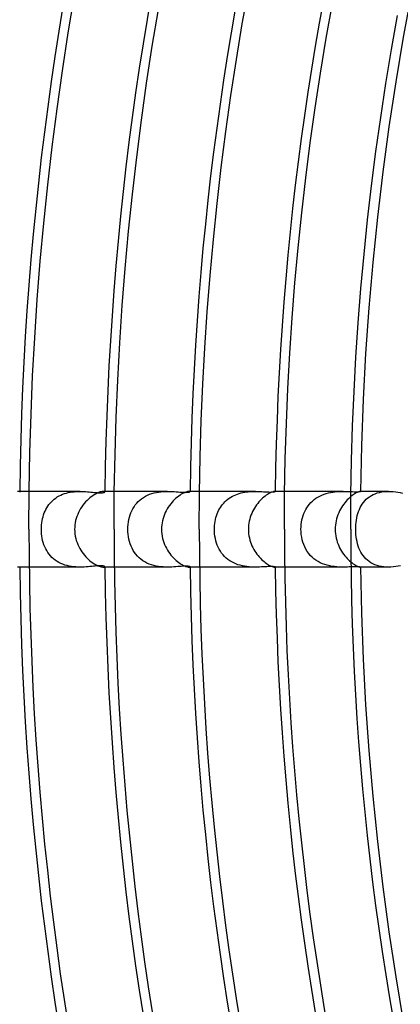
# Model space of a CAD drawing. Header units: millimetres. Extents: x -280 to 280, y -247 to 247.
# Tile 22 of 85: x -167 to -147, y -25 to 27. Entities that reach past the tile are written whole.
import ezdxf

# ---------------------------------------------------------------- set-up
doc = ezdxf.new("R2010")
doc.units = ezdxf.units.MM
doc.layers.add('HIDDEN', color=7, linetype='Continuous')
doc.layers.add('THICK', color=7, linetype='Continuous')

msp = doc.modelspace()

# ---------------------------------------------------------------- linework, layer by layer
at = {"layer": 'HIDDEN'}
for p, q in [((-164.301, 2), (-166.988, 2)), ((-165.743, 1.524), (-165.667, 1.59)), ((-165.667, 1.59), (-165.586, 1.651)), ((-165.586, 1.651), (-165.501, 1.707)), ((-165.501, 1.707), (-165.411, 1.758)), ((-165.411, 1.758), (-165.318, 1.805)), ((-165.318, 1.805), (-165.222, 1.846)), ((-165.222, 1.846), (-165.123, 1.882)), ((-165.123, 1.882), (-165.022, 1.912)), ((-165.022, 1.912), (-164.92, 1.938)), ((-164.92, 1.938), (-164.816, 1.958)), ((-164.816, 1.958), (-164.712, 1.974)), ((-164.712, 1.974), (-164.608, 1.986)), ((-164.608, 1.986), (-164.504, 1.994)), ((-164.504, 1.994), (-164.401, 1.999)), ((-164.401, 1.999), (-164.3, 2)), ((-164.3, 2), (-164.199, 1.999)), ((-164.199, 1.999), (-164.101, 1.995)), ((-164.101, 1.995), (-164.005, 1.99)), ((-164.005, 1.99), (-163.912, 1.983)), ((-163.912, 1.983), (-163.821, 1.976)), ((-163.821, 1.976), (-163.734, 1.968)), ((-163.734, 1.968), (-163.65, 1.959)), ((-163.65, 1.959), (-163.569, 1.951)), ((-163.569, 1.951), (-163.49, 1.944)), ((-163.49, 1.944), (-163.416, 1.938)), ((-163.416, 1.938), (-163.346, 1.933)), ((-163.346, 1.933), (-163.28, 1.929)), ((-163.28, 1.929), (-163.22, 1.928)), ((-163.22, 1.928), (-163.166, 1.928)), ((-163.166, 1.928), (-163.12, 1.931)), ((-163.12, 1.931), (-163.08, 1.936)), ((-163.08, 1.936), (-163.047, 1.942)), ((-163.04, 1.999), (-163.063, 2)), ((-163.047, 1.942), (-163.021, 1.949)), ((-163.022, 1.997), (-163.04, 1.999)), ((-163.007, 1.993), (-163.022, 1.997)), ((-163.021, 1.949), (-163.003, 1.957)), ((-162.996, 1.988), (-163.007, 1.993)), ((-163.003, 1.957), (-162.992, 1.966)), ((-162.99, 1.982), (-162.996, 1.988)), ((-162.992, 1.966), (-162.988, 1.975)), ((-162.988, 1.975), (-162.99, 1.982)), ((-159.673, 2), (-162.488, 2)), ((-161.138, 1.541), (-161.045, 1.616)), ((-161.045, 1.616), (-160.947, 1.684)), ((-160.947, 1.684), (-160.843, 1.745)), ((-160.843, 1.745), (-160.735, 1.799)), ((-160.735, 1.799), (-160.623, 1.846)), ((-160.623, 1.846), (-160.506, 1.887)), ((-160.506, 1.887), (-160.387, 1.92)), ((-160.387, 1.92), (-160.267, 1.947)), ((-160.267, 1.947), (-160.146, 1.968)), ((-160.146, 1.968), (-160.025, 1.983)), ((-160.025, 1.983), (-159.906, 1.993)), ((-159.906, 1.993), (-159.788, 1.998)), ((-159.788, 1.998), (-159.672, 2)), ((-159.672, 2), (-159.555, 1.998)), ((-159.555, 1.998), (-159.441, 1.994)), ((-159.441, 1.994), (-159.331, 1.988)), ((-159.331, 1.988), (-159.224, 1.981)), ((-159.224, 1.981), (-159.122, 1.974)), ((-159.122, 1.974), (-159.026, 1.966)), ((-159.026, 1.966), (-158.935, 1.96)), ((-158.935, 1.96), (-158.852, 1.955)), ((-158.852, 1.955), (-158.776, 1.952)), ((-158.776, 1.952), (-158.709, 1.951)), ((-158.709, 1.951), (-158.65, 1.952)), ((-158.65, 1.952), (-158.599, 1.955)), ((-158.599, 1.955), (-158.558, 1.96)), ((-158.558, 1.96), (-158.527, 1.966)), ((-158.517, 2), (-158.529, 2)), ((-158.527, 1.966), (-158.505, 1.973)), ((-158.506, 1.998), (-158.517, 2)), ((-158.498, 1.996), (-158.506, 1.998)), ((-158.505, 1.973), (-158.492, 1.98)), ((-158.492, 1.994), (-158.498, 1.996)), ((-158.489, 1.991), (-158.492, 1.994)), ((-158.492, 1.98), (-158.488, 1.987)), ((-158.488, 1.987), (-158.489, 1.991)), ((-155.036, 2), (-157.987, 2)), ((-156.573, 1.522), (-156.498, 1.583)), ((-156.498, 1.583), (-156.42, 1.641)), ((-156.42, 1.641), (-156.338, 1.694)), ((-156.338, 1.694), (-156.252, 1.743)), ((-156.252, 1.743), (-156.165, 1.787)), ((-156.165, 1.787), (-156.075, 1.826)), ((-156.075, 1.826), (-155.983, 1.861)), ((-155.983, 1.861), (-155.889, 1.891)), ((-155.889, 1.891), (-155.793, 1.918)), ((-155.793, 1.918), (-155.696, 1.94)), ((-155.696, 1.94), (-155.6, 1.958)), ((-155.6, 1.958), (-155.504, 1.972)), ((-155.504, 1.972), (-155.408, 1.983)), ((-155.408, 1.983), (-155.313, 1.991)), ((-155.313, 1.991), (-155.219, 1.996)), ((-155.219, 1.996), (-155.127, 1.999)), ((-155.127, 1.999), (-155.036, 2)), ((-155.036, 2), (-154.946, 1.999)), ((-154.946, 1.999), (-154.858, 1.997)), ((-154.858, 1.997), (-154.772, 1.994)), ((-154.772, 1.994), (-154.69, 1.99)), ((-154.69, 1.99), (-154.609, 1.986)), ((-154.609, 1.986), (-154.532, 1.982)), ((-154.532, 1.982), (-154.458, 1.978)), ((-154.458, 1.978), (-154.388, 1.974)), ((-154.388, 1.974), (-154.322, 1.971)), ((-154.322, 1.971), (-154.261, 1.969)), ((-154.261, 1.969), (-154.204, 1.969)), ((-154.204, 1.969), (-154.154, 1.97)), ((-154.154, 1.97), (-154.11, 1.972)), ((-154.11, 1.972), (-154.073, 1.975)), ((-154.073, 1.975), (-154.042, 1.978)), ((-154.042, 1.978), (-154.018, 1.982)), ((-154.018, 1.982), (-154.001, 1.987)), ((-153.999, 2), (-154.004, 2)), ((-154.001, 1.987), (-153.991, 1.992)), ((-153.995, 2), (-153.999, 2)), ((-153.991, 1.999), (-153.995, 2)), ((-153.989, 1.998), (-153.991, 1.999)), ((-153.991, 1.992), (-153.987, 1.996)), ((-153.988, 1.997), (-153.989, 1.998)), ((-153.987, 1.996), (-153.988, 1.997)), ((-150.389, 2), (-153.487, 2)), ((-152.016, 1.493), (-151.927, 1.568)), ((-151.927, 1.568), (-151.833, 1.637)), ((-151.833, 1.637), (-151.734, 1.699)), ((-151.734, 1.699), (-151.629, 1.756)), ((-151.629, 1.756), (-151.52, 1.807)), ((-151.52, 1.807), (-151.409, 1.85)), ((-151.409, 1.85), (-151.295, 1.887)), ((-151.295, 1.887), (-151.18, 1.918)), ((-151.18, 1.918), (-151.063, 1.944)), ((-151.063, 1.944), (-150.946, 1.963)), ((-150.946, 1.963), (-150.83, 1.978)), ((-150.83, 1.978), (-150.716, 1.989)), ((-150.716, 1.989), (-150.604, 1.995)), ((-150.604, 1.995), (-150.495, 1.999)), ((-150.495, 1.999), (-150.389, 2)), ((-150.389, 2), (-150.281, 1.999)), ((-150.281, 1.999), (-150.178, 1.997)), ((-150.178, 1.997), (-150.08, 1.994)), ((-150.08, 1.994), (-149.988, 1.99)), ((-149.927, 1.776), (-149.99, 1.727)), ((-149.988, 1.99), (-149.903, 1.987)), ((-149.867, 1.82), (-149.927, 1.776)), ((-149.903, 1.987), (-149.824, 1.985)), ((-149.81, 1.858), (-149.867, 1.82)), ((-149.824, 1.985), (-149.753, 1.983)), ((-149.756, 1.891), (-149.81, 1.858)), ((-149.705, 1.918), (-149.756, 1.891)), ((-149.753, 1.983), (-149.69, 1.983)), ((-149.659, 1.941), (-149.705, 1.918)), ((-149.69, 1.983), (-149.635, 1.984)), ((-149.619, 1.96), (-149.659, 1.941)), ((-149.635, 1.984), (-149.588, 1.986)), ((-149.583, 1.974), (-149.619, 1.96)), ((-149.588, 1.986), (-149.551, 1.989)), ((-149.553, 1.984), (-149.583, 1.974)), ((-149.528, 1.992), (-149.553, 1.984)), ((-149.551, 1.989), (-149.523, 1.992)), ((-149.509, 1.997), (-149.528, 1.992)), ((-149.523, 1.992), (-149.503, 1.995)), ((-149.496, 1.999), (-149.509, 1.997)), ((-149.503, 1.995), (-149.491, 1.998)), ((-149.489, 2), (-149.496, 1.999)), ((-149.491, 1.998), (-149.487, 2)), ((-149.488, 2), (-149.489, 2)), ((-148, 2), (-149.489, 2)), ((-149.487, 2), (-149.488, 2)), ((-149.488, 2), (-149.488, 2)), ((-149.487, 2), (-149.487, 2)), ((-149.487, 2), (-149.487, 2)), ((-149.487, 2), (-149.487, 2)), ((-149.25, 1.506), (-149.174, 1.584)), ((-149.174, 1.584), (-149.091, 1.656)), ((-149.091, 1.656), (-149.003, 1.721)), ((-149.003, 1.721), (-148.909, 1.78)), ((-148.909, 1.78), (-148.809, 1.833)), ((-148.809, 1.833), (-148.704, 1.878)), ((-148.704, 1.878), (-148.593, 1.917)), ((-148.593, 1.917), (-148.479, 1.948)), ((-148.479, 1.948), (-148.362, 1.971)), ((-148.362, 1.971), (-148.242, 1.988)), ((-148.242, 1.988), (-148.12, 1.997)), ((-148.12, 1.997), (-147.997, 2)), ((-147.997, 2), (-147.871, 1.997)), ((-147.871, 1.997), (-147.747, 1.988)), ((-147.747, 1.988), (-147.623, 1.974)), ((-147.623, 1.974), (-147.501, 1.956)), ((-147.501, 1.956), (-147.381, 1.934)), ((-147.381, 1.934), (-147.264, 1.91)), ((-166.15, 0.956), (-166.106, 1.047)), ((-166.106, 1.047), (-166.058, 1.135)), ((-166.058, 1.135), (-166.004, 1.22)), ((-166.004, 1.22), (-165.946, 1.301)), ((-165.946, 1.301), (-165.883, 1.38)), ((-165.883, 1.38), (-165.816, 1.454)), ((-165.816, 1.454), (-165.743, 1.524)), ((-161.562, 0.981), (-161.507, 1.086)), ((-161.507, 1.086), (-161.446, 1.187)), ((-161.446, 1.187), (-161.379, 1.283)), ((-161.379, 1.283), (-161.305, 1.374)), ((-161.305, 1.374), (-161.225, 1.46)), ((-161.225, 1.46), (-161.138, 1.541)), ((-156.98, 0.989), (-156.934, 1.075)), ((-156.934, 1.075), (-156.884, 1.159)), ((-156.884, 1.159), (-156.83, 1.238)), ((-156.83, 1.238), (-156.771, 1.315)), ((-156.771, 1.315), (-156.709, 1.388)), ((-156.709, 1.388), (-156.643, 1.457)), ((-156.643, 1.457), (-156.573, 1.522)), ((-152.423, 0.94), (-152.371, 1.042)), ((-152.371, 1.042), (-152.313, 1.141)), ((-152.313, 1.141), (-152.248, 1.236)), ((-152.248, 1.236), (-152.177, 1.326)), ((-152.177, 1.326), (-152.1, 1.412)), ((-152.1, 1.412), (-152.016, 1.493)), ((-149.583, 0.94), (-149.542, 1.044)), ((-149.542, 1.044), (-149.495, 1.146)), ((-149.495, 1.146), (-149.443, 1.243)), ((-149.443, 1.243), (-149.385, 1.335)), ((-149.385, 1.335), (-149.321, 1.423)), ((-149.321, 1.423), (-149.25, 1.506)), ((-166.304, 0.454), (-166.282, 0.561)), ((-166.282, 0.561), (-166.255, 0.664)), ((-166.255, 0.664), (-166.224, 0.765)), ((-166.224, 0.765), (-166.189, 0.862)), ((-166.189, 0.862), (-166.15, 0.956)), ((-161.72, 0.514), (-161.69, 0.637)), ((-161.69, 0.637), (-161.653, 0.756)), ((-161.653, 0.756), (-161.611, 0.87)), ((-161.611, 0.87), (-161.562, 0.981)), ((-157.145, 0.514), (-157.121, 0.614)), ((-157.121, 0.614), (-157.092, 0.712)), ((-157.092, 0.712), (-157.059, 0.807)), ((-157.059, 0.807), (-157.021, 0.9)), ((-157.021, 0.9), (-156.98, 0.989)), ((-152.573, 0.495), (-152.545, 0.612)), ((-152.545, 0.612), (-152.51, 0.725)), ((-152.51, 0.725), (-152.469, 0.834)), ((-152.469, 0.834), (-152.423, 0.94)), ((-149.697, 0.486), (-149.676, 0.604)), ((-149.676, 0.604), (-149.65, 0.719)), ((-149.65, 0.719), (-149.619, 0.831)), ((-149.619, 0.831), (-149.583, 0.94)), ((-166.344, 0), (-166.342, 0.117)), ((-166.342, -0.12), (-166.344, 0)), ((-166.342, 0.117), (-166.334, 0.232)), ((-166.334, 0.232), (-166.321, 0.344)), ((-166.321, 0.344), (-166.304, 0.454)), ((-161.774, 0), (-161.77, 0.129)), ((-161.77, -0.132), (-161.774, 0)), ((-161.77, 0.129), (-161.76, 0.259)), ((-161.76, 0.259), (-161.743, 0.387)), ((-161.743, 0.387), (-161.72, 0.514)), ((-157.201, 0), (-157.199, 0.104)), ((-157.197, -0.124), (-157.201, 0)), ((-157.199, 0.104), (-157.192, 0.208)), ((-157.192, 0.208), (-157.181, 0.311)), ((-157.181, 0.311), (-157.165, 0.413)), ((-157.165, 0.413), (-157.145, 0.514)), ((-152.626, 0), (-152.622, 0.127)), ((-152.622, -0.14), (-152.626, 0)), ((-152.622, 0.127), (-152.612, 0.253)), ((-152.612, 0.253), (-152.596, 0.376)), ((-152.596, 0.376), (-152.573, 0.495)), ((-149.734, 0), (-149.732, 0.122)), ((-149.731, -0.134), (-149.734, 0)), ((-149.732, 0.122), (-149.725, 0.244)), ((-149.725, 0.244), (-149.713, 0.366)), ((-149.713, 0.366), (-149.697, 0.486)), ((-166.333, -0.24), (-166.342, -0.12)), ((-166.319, -0.359), (-166.333, -0.24)), ((-166.3, -0.476), (-166.319, -0.359)), ((-166.275, -0.591), (-166.3, -0.476)), ((-161.76, -0.263), (-161.77, -0.132)), ((-161.742, -0.394), (-161.76, -0.263)), ((-161.718, -0.522), (-161.742, -0.394)), ((-157.188, -0.248), (-157.197, -0.124)), ((-157.172, -0.371), (-157.188, -0.248)), ((-157.15, -0.491), (-157.172, -0.371)), ((-157.122, -0.61), (-157.15, -0.491)), ((-152.609, -0.279), (-152.622, -0.14)), ((-152.589, -0.416), (-152.609, -0.279)), ((-152.56, -0.551), (-152.589, -0.416)), ((-149.723, -0.268), (-149.731, -0.134)), ((-149.709, -0.401), (-149.723, -0.268)), ((-149.69, -0.529), (-149.709, -0.401)), ((-166.244, -0.705), (-166.275, -0.591)), ((-166.207, -0.815), (-166.244, -0.705)), ((-166.165, -0.923), (-166.207, -0.815)), ((-166.116, -1.027), (-166.165, -0.923)), ((-166.062, -1.127), (-166.116, -1.027)), ((-161.687, -0.648), (-161.718, -0.522)), ((-161.649, -0.77), (-161.687, -0.648)), ((-161.603, -0.889), (-161.649, -0.77)), ((-161.551, -1.004), (-161.603, -0.889)), ((-161.491, -1.115), (-161.551, -1.004)), ((-157.087, -0.726), (-157.122, -0.61)), ((-157.046, -0.839), (-157.087, -0.726)), ((-156.999, -0.95), (-157.046, -0.839)), ((-156.945, -1.056), (-156.999, -0.95)), ((-152.523, -0.683), (-152.56, -0.551)), ((-152.479, -0.811), (-152.523, -0.683)), ((-152.426, -0.935), (-152.479, -0.811)), ((-152.365, -1.054), (-152.426, -0.935)), ((-149.665, -0.654), (-149.69, -0.529)), ((-149.636, -0.773), (-149.665, -0.654)), ((-149.601, -0.888), (-149.636, -0.773)), ((-149.561, -0.998), (-149.601, -0.888)), ((-149.516, -1.104), (-149.561, -0.998)), ((-166.002, -1.223), (-166.062, -1.127)), ((-165.936, -1.315), (-166.002, -1.223)), ((-165.863, -1.402), (-165.936, -1.315)), ((-165.786, -1.484), (-165.863, -1.402)), ((-165.702, -1.561), (-165.786, -1.484)), ((-161.424, -1.221), (-161.491, -1.115)), ((-161.35, -1.321), (-161.424, -1.221)), ((-161.269, -1.415), (-161.35, -1.321)), ((-161.18, -1.504), (-161.269, -1.415)), ((-161.085, -1.585), (-161.18, -1.504)), ((-156.884, -1.158), (-156.945, -1.056)), ((-156.817, -1.256), (-156.884, -1.158)), ((-156.743, -1.349), (-156.817, -1.256)), ((-156.663, -1.436), (-156.743, -1.349)), ((-156.577, -1.518), (-156.663, -1.436)), ((-156.485, -1.593), (-156.577, -1.518)), ((-152.295, -1.168), (-152.365, -1.054)), ((-152.218, -1.276), (-152.295, -1.168)), ((-152.133, -1.377), (-152.218, -1.276)), ((-152.04, -1.471), (-152.133, -1.377)), ((-151.941, -1.557), (-152.04, -1.471)), ((-151.834, -1.636), (-151.941, -1.557)), ((-149.464, -1.205), (-149.516, -1.104)), ((-149.407, -1.302), (-149.464, -1.205)), ((-149.343, -1.394), (-149.407, -1.302)), ((-149.273, -1.481), (-149.343, -1.394)), ((-149.197, -1.562), (-149.273, -1.481)), ((-164.301, -2), (-166.988, -2)), ((-165.612, -1.632), (-165.702, -1.561)), ((-165.517, -1.696), (-165.612, -1.632)), ((-165.418, -1.754), (-165.517, -1.696)), ((-165.315, -1.806), (-165.418, -1.754)), ((-165.208, -1.851), (-165.315, -1.806)), ((-165.098, -1.89), (-165.208, -1.851)), ((-164.984, -1.922), (-165.098, -1.89)), ((-164.87, -1.948), (-164.984, -1.922)), ((-164.755, -1.968), (-164.87, -1.948)), ((-164.64, -1.983), (-164.755, -1.968)), ((-164.525, -1.993), (-164.64, -1.983)), ((-164.412, -1.998), (-164.525, -1.993)), ((-164.301, -2), (-164.412, -1.998)), ((-164.19, -1.998), (-164.301, -2)), ((-164.082, -1.994), (-164.19, -1.998)), ((-163.976, -1.988), (-164.082, -1.994)), ((-163.874, -1.98), (-163.976, -1.988)), ((-163.774, -1.971), (-163.874, -1.98)), ((-163.679, -1.962), (-163.774, -1.971)), ((-163.588, -1.953), (-163.679, -1.962)), ((-163.502, -1.945), (-163.588, -1.953)), ((-163.421, -1.938), (-163.502, -1.945)), ((-163.347, -1.933), (-163.421, -1.938)), ((-163.279, -1.929), (-163.347, -1.933)), ((-163.217, -1.928), (-163.279, -1.929)), ((-163.163, -1.928), (-163.217, -1.928)), ((-163.115, -1.931), (-163.163, -1.928)), ((-163.075, -1.936), (-163.115, -1.931)), ((-163.043, -1.942), (-163.075, -1.936)), ((-163.063, -2), (-163.04, -1.999)), ((-163.019, -1.95), (-163.043, -1.942)), ((-163.04, -1.999), (-163.021, -1.997)), ((-163.021, -1.997), (-163.007, -1.993)), ((-163.002, -1.958), (-163.019, -1.95)), ((-163.007, -1.993), (-162.996, -1.988)), ((-162.991, -1.967), (-163.002, -1.958)), ((-162.996, -1.988), (-162.99, -1.982)), ((-162.988, -1.975), (-162.991, -1.967)), ((-162.99, -1.982), (-162.988, -1.975)), ((-159.672, -2), (-162.488, -2)), ((-160.984, -1.659), (-161.085, -1.585)), ((-160.878, -1.725), (-160.984, -1.659)), ((-160.766, -1.784), (-160.878, -1.725)), ((-160.649, -1.836), (-160.766, -1.784)), ((-160.529, -1.88), (-160.649, -1.836)), ((-160.406, -1.916), (-160.529, -1.88)), ((-160.282, -1.944), (-160.406, -1.916)), ((-160.158, -1.966), (-160.282, -1.944)), ((-160.033, -1.982), (-160.158, -1.966)), ((-159.911, -1.993), (-160.033, -1.982)), ((-159.79, -1.998), (-159.911, -1.993)), ((-159.672, -2), (-159.79, -1.998)), ((-159.558, -1.999), (-159.672, -2)), ((-159.446, -1.995), (-159.558, -1.999)), ((-159.338, -1.989), (-159.446, -1.995)), ((-159.235, -1.982), (-159.338, -1.989)), ((-159.136, -1.975), (-159.235, -1.982)), ((-159.042, -1.968), (-159.136, -1.975)), ((-158.954, -1.961), (-159.042, -1.968)), ((-158.873, -1.956), (-158.954, -1.961)), ((-158.799, -1.953), (-158.873, -1.956)), ((-158.733, -1.951), (-158.799, -1.953)), ((-158.673, -1.951), (-158.733, -1.951)), ((-158.622, -1.953), (-158.673, -1.951)), ((-158.58, -1.957), (-158.622, -1.953)), ((-158.546, -1.962), (-158.58, -1.957)), ((-158.52, -1.968), (-158.546, -1.962)), ((-158.529, -2), (-158.517, -2)), ((-158.502, -1.974), (-158.52, -1.968)), ((-158.517, -2), (-158.506, -1.998)), ((-158.506, -1.998), (-158.498, -1.996)), ((-158.491, -1.981), (-158.502, -1.974)), ((-158.498, -1.996), (-158.492, -1.994)), ((-158.492, -1.994), (-158.489, -1.991)), ((-158.488, -1.987), (-158.491, -1.981)), ((-158.489, -1.991), (-158.488, -1.987)), ((-155.036, -2), (-157.987, -2)), ((-156.388, -1.662), (-156.485, -1.593)), ((-156.285, -1.725), (-156.388, -1.662)), ((-156.178, -1.781), (-156.285, -1.725)), ((-156.067, -1.829), (-156.178, -1.781)), ((-155.954, -1.87), (-156.067, -1.829)), ((-155.839, -1.905), (-155.954, -1.87)), ((-155.721, -1.934), (-155.839, -1.905)), ((-155.604, -1.957), (-155.721, -1.934)), ((-155.487, -1.974), (-155.604, -1.957)), ((-155.372, -1.986), (-155.487, -1.974)), ((-155.257, -1.994), (-155.372, -1.986)), ((-155.145, -1.999), (-155.257, -1.994)), ((-155.036, -2), (-155.145, -1.999)), ((-154.926, -1.999), (-155.036, -2)), ((-154.819, -1.996), (-154.926, -1.999)), ((-154.716, -1.991), (-154.819, -1.996)), ((-154.618, -1.986), (-154.716, -1.991)), ((-154.524, -1.981), (-154.618, -1.986)), ((-154.435, -1.976), (-154.524, -1.981)), ((-154.352, -1.972), (-154.435, -1.976)), ((-154.275, -1.97), (-154.352, -1.972)), ((-154.206, -1.969), (-154.275, -1.97)), ((-154.146, -1.97), (-154.206, -1.969)), ((-154.096, -1.972), (-154.146, -1.97)), ((-154.056, -1.976), (-154.096, -1.972)), ((-154.025, -1.981), (-154.056, -1.976)), ((-154.004, -1.986), (-154.025, -1.981)), ((-153.991, -1.991), (-154.004, -1.986)), ((-154.004, -2), (-153.999, -2)), ((-153.999, -2), (-153.995, -1.999)), ((-153.995, -1.999), (-153.991, -1.999)), ((-153.987, -1.996), (-153.991, -1.991)), ((-153.991, -1.999), (-153.989, -1.998)), ((-153.989, -1.998), (-153.988, -1.997)), ((-153.988, -1.997), (-153.987, -1.996)), ((-150.389, -2), (-153.487, -2)), ((-151.722, -1.706), (-151.834, -1.636)), ((-151.605, -1.768), (-151.722, -1.706)), ((-151.485, -1.821), (-151.605, -1.768)), ((-151.361, -1.867), (-151.485, -1.821)), ((-151.234, -1.905), (-151.361, -1.867)), ((-151.108, -1.935), (-151.234, -1.905)), ((-150.982, -1.958), (-151.108, -1.935)), ((-150.857, -1.975), (-150.982, -1.958)), ((-150.734, -1.987), (-150.857, -1.975)), ((-150.615, -1.995), (-150.734, -1.987)), ((-150.5, -1.999), (-150.615, -1.995)), ((-150.389, -2), (-150.5, -1.999)), ((-150.279, -1.999), (-150.389, -2)), ((-150.174, -1.997), (-150.279, -1.999)), ((-150.074, -1.993), (-150.174, -1.997)), ((-149.979, -1.99), (-150.074, -1.993)), ((-149.99, -1.727), (-149.924, -1.779)), ((-149.89, -1.987), (-149.979, -1.99)), ((-149.924, -1.779), (-149.861, -1.824)), ((-149.808, -1.984), (-149.89, -1.987)), ((-149.861, -1.824), (-149.8, -1.864)), ((-149.733, -1.983), (-149.808, -1.984)), ((-149.8, -1.864), (-149.744, -1.897)), ((-149.744, -1.897), (-149.691, -1.926)), ((-149.668, -1.983), (-149.733, -1.983)), ((-149.691, -1.926), (-149.644, -1.949)), ((-149.613, -1.985), (-149.668, -1.983)), ((-149.644, -1.949), (-149.602, -1.966)), ((-149.567, -1.987), (-149.613, -1.985)), ((-149.602, -1.966), (-149.566, -1.98)), ((-149.532, -1.991), (-149.567, -1.987)), ((-149.566, -1.98), (-149.537, -1.99)), ((-149.537, -1.99), (-149.514, -1.996)), ((-149.507, -1.994), (-149.532, -1.991)), ((-149.514, -1.996), (-149.498, -1.999)), ((-149.492, -1.997), (-149.507, -1.994)), ((-149.498, -1.999), (-149.489, -2)), ((-149.487, -2), (-149.492, -1.997)), ((-149.489, -2), (-149.488, -2)), ((-148, -2), (-149.489, -2)), ((-149.488, -2), (-149.488, -2)), ((-149.488, -2), (-149.487, -2)), ((-149.487, -2), (-149.487, -2)), ((-149.487, -2), (-149.487, -2)), ((-149.487, -2), (-149.487, -2)), ((-149.114, -1.637), (-149.197, -1.562)), ((-149.025, -1.706), (-149.114, -1.637)), ((-148.929, -1.769), (-149.025, -1.706)), ((-148.827, -1.824), (-148.929, -1.769)), ((-148.72, -1.872), (-148.827, -1.824)), ((-148.608, -1.912), (-148.72, -1.872)), ((-148.492, -1.945), (-148.608, -1.912)), ((-148.372, -1.969), (-148.492, -1.945)), ((-148.248, -1.987), (-148.372, -1.969)), ((-148.123, -1.997), (-148.248, -1.987)), ((-147.998, -2), (-148.123, -1.997)), ((-147.871, -1.997), (-147.998, -2)), ((-147.744, -1.988), (-147.871, -1.997)), ((-147.618, -1.974), (-147.744, -1.988)), ((-147.494, -1.955), (-147.618, -1.974)), ((-147.373, -1.933), (-147.494, -1.955))]:
    msp.add_line(p, q, dxfattribs=at)
for radius, start, end in [(149.5, 120.76633, 179.23363), (167.5, 179.31585, 179.33), (163, 179.29694, 179.30571), (167.5, 180.67, 180.68415), (163, 180.69429, 180.70306), (149.5, 180.76637, 239.23367)]:
    msp.add_arc((0, 0), radius, start, end, dxfattribs=at)
at = {"layer": 'THICK'}
for p, q in [((-164.928, 26.225), (-164.598, 28.223)), ((-155.727, 26.702), (-155.392, 28.589)), ((-151.292, 25.942), (-150.966, 27.775)), ((-160.484, 25.518), (-160.163, 27.463)), ((-147.842, 25.35), (-147.524, 27.141)), ((-156.04, 24.811), (-155.727, 26.702)), ((-165.234, 24.222), (-164.928, 26.225)), ((-160.782, 23.569), (-160.484, 25.518)), ((-151.596, 24.105), (-151.292, 25.942)), ((-148.139, 23.555), (-147.842, 25.35)), ((-156.329, 22.917), (-156.04, 24.811)), ((-165.516, 22.216), (-165.234, 24.222)), ((-151.877, 22.264), (-151.596, 24.105)), ((-161.056, 21.618), (-160.782, 23.569)), ((-148.414, 21.756), (-148.139, 23.555)), ((-156.596, 21.019), (-156.329, 22.917)), ((-165.773, 20.207), (-165.516, 22.216)), ((-152.136, 20.42), (-151.877, 22.264)), ((-161.306, 19.662), (-161.056, 21.618)), ((-148.667, 19.955), (-148.414, 21.756)), ((-156.839, 19.118), (-156.596, 21.019)), ((-152.372, 18.573), (-152.136, 20.42)), ((-166.006, 18.195), (-165.773, 20.207)), ((-148.898, 18.15), (-148.667, 19.955)), ((-161.533, 17.704), (-161.306, 19.662)), ((-157.059, 17.214), (-156.839, 19.118)), ((-152.586, 16.724), (-152.372, 18.573)), ((-166.214, 16.18), (-166.006, 18.195)), ((-161.736, 15.744), (-161.533, 17.704)), ((-149.107, 16.343), (-148.898, 18.15)), ((-157.257, 15.308), (-157.059, 17.214)), ((-152.778, 14.872), (-152.586, 16.724)), ((-166.398, 14.163), (-166.214, 16.18)), ((-149.294, 14.533), (-149.107, 16.343)), ((-161.915, 13.781), (-161.736, 15.744)), ((-157.431, 13.399), (-157.257, 15.308)), ((-152.947, 13.018), (-152.778, 14.872)), ((-166.558, 12.143), (-166.398, 14.163)), ((-149.46, 12.721), (-149.294, 14.533)), ((-162.07, 11.816), (-161.915, 13.781)), ((-157.582, 11.489), (-157.431, 13.399)), ((-153.094, 11.162), (-152.947, 13.018)), ((-149.603, 10.907), (-149.46, 12.721)), ((-166.693, 10.122), (-166.558, 12.143)), ((-162.201, 9.849), (-162.07, 11.816)), ((-157.71, 9.577), (-157.582, 11.489)), ((-153.218, 9.304), (-153.094, 11.162)), ((-149.724, 9.092), (-149.603, 10.907)), ((-166.803, 8.099), (-166.693, 10.122)), ((-162.309, 7.881), (-162.201, 9.849)), ((-157.814, 7.663), (-157.71, 9.577)), ((-153.319, 7.445), (-153.218, 9.304)), ((-149.823, 7.275), (-149.724, 9.092)), ((-166.889, 6.076), (-166.803, 8.099)), ((-162.392, 5.912), (-162.309, 7.881)), ((-157.895, 5.748), (-157.814, 7.663)), ((-153.398, 5.584), (-153.319, 7.445)), ((-149.901, 5.457), (-149.823, 7.275)), ((-166.951, 4.051), (-166.889, 6.076)), ((-162.452, 3.942), (-162.392, 5.912)), ((-157.954, 3.833), (-157.895, 5.748)), ((-153.455, 3.723), (-153.398, 5.584)), ((-149.956, 3.639), (-149.901, 5.457)), ((-166.988, 2.026), (-166.951, 4.051)), ((-162.488, 1.971), (-162.452, 3.942)), ((-157.988, 1.916), (-157.954, 3.833)), ((-153.489, 1.862), (-153.455, 3.723)), ((-149.989, 1.819), (-149.956, 3.639)), ((-166.988, 2), (-167.602, 2)), ((-167, 0), (-166.988, 2.026)), ((-163.857, 1.593), (-163.932, 1.521)), ((-163.781, 1.659), (-163.857, 1.593)), ((-163.706, 1.719), (-163.781, 1.659)), ((-163.631, 1.772), (-163.706, 1.719)), ((-163.558, 1.82), (-163.631, 1.772)), ((-163.486, 1.862), (-163.558, 1.82)), ((-163.417, 1.898), (-163.486, 1.862)), ((-163.351, 1.928), (-163.417, 1.898)), ((-163.29, 1.952), (-163.351, 1.928)), ((-163.234, 1.971), (-163.29, 1.952)), ((-163.182, 1.984), (-163.234, 1.971)), ((-163.136, 1.993), (-163.182, 1.984)), ((-163.097, 1.998), (-163.136, 1.993)), ((-163.063, 2), (-163.097, 1.998)), ((-162.488, 2), (-163.063, 2)), ((-162.5, 0), (-162.488, 1.971)), ((-159.301, 1.575), (-159.372, 1.504)), ((-159.23, 1.641), (-159.301, 1.575)), ((-159.158, 1.701), (-159.23, 1.641)), ((-159.087, 1.755), (-159.158, 1.701)), ((-159.018, 1.803), (-159.087, 1.755)), ((-158.95, 1.846), (-159.018, 1.803)), ((-158.886, 1.882), (-158.95, 1.846)), ((-158.824, 1.914), (-158.886, 1.882)), ((-158.767, 1.939), (-158.824, 1.914)), ((-158.714, 1.96), (-158.767, 1.939)), ((-158.666, 1.976), (-158.714, 1.96)), ((-158.623, 1.987), (-158.666, 1.976)), ((-158.586, 1.995), (-158.623, 1.987)), ((-158.555, 1.999), (-158.586, 1.995)), ((-158.529, 2), (-158.555, 1.999)), ((-157.987, 2), (-158.53, 2)), ((-158, 0), (-157.988, 1.916)), ((-154.719, 1.584), (-154.785, 1.517)), ((-154.653, 1.645), (-154.719, 1.584)), ((-154.588, 1.702), (-154.653, 1.645)), ((-154.523, 1.753), (-154.588, 1.702)), ((-154.459, 1.799), (-154.523, 1.753)), ((-154.397, 1.84), (-154.459, 1.799)), ((-154.339, 1.875), (-154.397, 1.84)), ((-154.284, 1.906), (-154.339, 1.875)), ((-154.232, 1.931), (-154.284, 1.906)), ((-154.184, 1.952), (-154.232, 1.931)), ((-154.141, 1.968), (-154.184, 1.952)), ((-154.103, 1.981), (-154.141, 1.968)), ((-154.071, 1.99), (-154.103, 1.981)), ((-154.043, 1.996), (-154.071, 1.99)), ((-154.021, 1.999), (-154.043, 1.996)), ((-154.004, 2), (-154.021, 1.999)), ((-153.487, 2), (-154.004, 2)), ((-153.5, 0), (-153.489, 1.862)), ((-150.118, 1.614), (-150.182, 1.549)), ((-150.053, 1.673), (-150.118, 1.614)), ((-149.99, 1.727), (-150.053, 1.673)), ((-150, 0), (-149.989, 1.819)), ((-164.27, 1.092), (-164.326, 0.994)), ((-164.209, 1.187), (-164.27, 1.092)), ((-164.144, 1.277), (-164.209, 1.187)), ((-164.076, 1.363), (-164.144, 1.277)), ((-164.005, 1.445), (-164.076, 1.363)), ((-163.932, 1.521), (-164.005, 1.445)), ((-159.693, 1.079), (-159.747, 0.983)), ((-159.635, 1.173), (-159.693, 1.079)), ((-159.574, 1.262), (-159.635, 1.173)), ((-159.509, 1.347), (-159.574, 1.262)), ((-159.441, 1.428), (-159.509, 1.347)), ((-159.372, 1.504), (-159.441, 1.428)), ((-155.087, 1.12), (-155.139, 1.029)), ((-155.031, 1.207), (-155.087, 1.12)), ((-154.973, 1.291), (-155.031, 1.207)), ((-154.912, 1.37), (-154.973, 1.291)), ((-154.849, 1.446), (-154.912, 1.37)), ((-154.785, 1.517), (-154.849, 1.446)), ((-150.539, 1.062), (-150.589, 0.967)), ((-150.486, 1.154), (-150.539, 1.062)), ((-150.43, 1.241), (-150.486, 1.154)), ((-150.37, 1.325), (-150.43, 1.241)), ((-150.309, 1.405), (-150.37, 1.325)), ((-150.246, 1.479), (-150.309, 1.405)), ((-150.182, 1.549), (-150.246, 1.479)), ((-164.503, 0.571), (-164.533, 0.459)), ((-164.467, 0.681), (-164.503, 0.571)), ((-164.425, 0.788), (-164.467, 0.681)), ((-164.378, 0.893), (-164.425, 0.788)), ((-164.326, 0.994), (-164.378, 0.893)), ((-159.915, 0.565), (-159.944, 0.454)), ((-159.881, 0.673), (-159.915, 0.565)), ((-159.842, 0.779), (-159.881, 0.673)), ((-159.797, 0.882), (-159.842, 0.779)), ((-159.747, 0.983), (-159.797, 0.882)), ((-155.336, 0.535), (-155.361, 0.43)), ((-155.306, 0.638), (-155.336, 0.535)), ((-155.271, 0.74), (-155.306, 0.638)), ((-155.231, 0.839), (-155.271, 0.74)), ((-155.187, 0.935), (-155.231, 0.839)), ((-155.139, 1.029), (-155.187, 0.935)), ((-150.745, 0.556), (-150.771, 0.448)), ((-150.713, 0.663), (-150.745, 0.556)), ((-150.676, 0.767), (-150.713, 0.663)), ((-150.635, 0.869), (-150.676, 0.767)), ((-150.589, 0.967), (-150.635, 0.869)), ((-164.583, 0.116), (-164.587, 0)), ((-164.573, 0.232), (-164.583, 0.116)), ((-164.556, 0.346), (-164.573, 0.232)), ((-164.533, 0.459), (-164.556, 0.346)), ((-159.992, 0.115), (-159.995, 0)), ((-159.982, 0.229), (-159.992, 0.115)), ((-159.966, 0.342), (-159.982, 0.229)), ((-159.944, 0.454), (-159.966, 0.342)), ((-155.403, 0.108), (-155.406, 0)), ((-155.395, 0.216), (-155.403, 0.108)), ((-155.381, 0.324), (-155.395, 0.216)), ((-155.361, 0.43), (-155.381, 0.324)), ((-150.816, 0.113), (-150.819, 0)), ((-150.807, 0.225), (-150.816, 0.113)), ((-150.792, 0.337), (-150.807, 0.225)), ((-150.771, 0.448), (-150.792, 0.337)), ((-164.587, 0), (-164.583, -0.125)), ((-164.583, -0.125), (-164.571, -0.247)), ((-164.571, -0.247), (-164.552, -0.366)), ((-164.552, -0.366), (-164.527, -0.482)), ((-164.527, -0.482), (-164.496, -0.594)), ((-159.995, 0), (-159.991, -0.124)), ((-159.991, -0.124), (-159.98, -0.246)), ((-159.98, -0.246), (-159.962, -0.364)), ((-159.962, -0.364), (-159.938, -0.48)), ((-159.938, -0.48), (-159.907, -0.592)), ((-155.406, 0), (-155.403, -0.119)), ((-155.403, -0.119), (-155.393, -0.235)), ((-155.393, -0.235), (-155.376, -0.349)), ((-155.376, -0.349), (-155.354, -0.46)), ((-155.354, -0.46), (-155.327, -0.569)), ((-150.819, 0), (-150.815, -0.119)), ((-150.815, -0.119), (-150.805, -0.236)), ((-150.805, -0.236), (-150.789, -0.351)), ((-150.789, -0.351), (-150.767, -0.464)), ((-150.767, -0.464), (-150.74, -0.573)), ((-164.496, -0.594), (-164.459, -0.702)), ((-164.459, -0.702), (-164.418, -0.807)), ((-164.418, -0.807), (-164.371, -0.909)), ((-164.371, -0.909), (-164.319, -1.008)), ((-164.319, -1.008), (-164.263, -1.103)), ((-159.907, -0.592), (-159.871, -0.701)), ((-159.871, -0.701), (-159.83, -0.806)), ((-159.83, -0.806), (-159.785, -0.907)), ((-159.785, -0.907), (-159.735, -1.006)), ((-159.735, -1.006), (-159.681, -1.1)), ((-155.327, -0.569), (-155.294, -0.674)), ((-155.294, -0.674), (-155.257, -0.776)), ((-155.257, -0.776), (-155.216, -0.874)), ((-155.216, -0.874), (-155.17, -0.969)), ((-155.17, -0.969), (-155.121, -1.061)), ((-150.74, -0.573), (-150.707, -0.68)), ((-150.707, -0.68), (-150.67, -0.783)), ((-150.67, -0.783), (-150.628, -0.883)), ((-150.628, -0.883), (-150.583, -0.98)), ((-150.583, -0.98), (-150.533, -1.073)), ((-164.263, -1.103), (-164.203, -1.195)), ((-164.203, -1.195), (-164.139, -1.284)), ((-164.139, -1.284), (-164.072, -1.369)), ((-164.072, -1.369), (-164.002, -1.449)), ((-164.002, -1.449), (-163.93, -1.524)), ((-163.93, -1.524), (-163.856, -1.594)), ((-159.681, -1.1), (-159.623, -1.191)), ((-159.623, -1.191), (-159.562, -1.277)), ((-159.562, -1.277), (-159.499, -1.36)), ((-159.499, -1.36), (-159.433, -1.438)), ((-159.433, -1.438), (-159.365, -1.511)), ((-159.365, -1.511), (-159.297, -1.58)), ((-155.121, -1.061), (-155.069, -1.149)), ((-155.069, -1.149), (-155.013, -1.234)), ((-155.013, -1.234), (-154.955, -1.315)), ((-154.955, -1.315), (-154.895, -1.391)), ((-154.895, -1.391), (-154.833, -1.464)), ((-154.833, -1.464), (-154.77, -1.532)), ((-154.77, -1.532), (-154.707, -1.596)), ((-150.533, -1.073), (-150.48, -1.163)), ((-150.48, -1.163), (-150.425, -1.249)), ((-150.425, -1.249), (-150.366, -1.331)), ((-150.366, -1.331), (-150.306, -1.409)), ((-150.306, -1.409), (-150.244, -1.482)), ((-150.244, -1.482), (-150.181, -1.55)), ((-150.181, -1.55), (-150.117, -1.614)), ((-166.988, -2), (-167.602, -2)), ((-163.856, -1.594), (-163.782, -1.659)), ((-163.782, -1.659), (-163.707, -1.718)), ((-163.707, -1.718), (-163.632, -1.772)), ((-163.632, -1.772), (-163.558, -1.82)), ((-163.558, -1.82), (-163.487, -1.862)), ((-163.487, -1.862), (-163.418, -1.897)), ((-163.418, -1.897), (-163.353, -1.927)), ((-163.353, -1.927), (-163.291, -1.951)), ((-163.291, -1.951), (-163.235, -1.97)), ((-163.235, -1.97), (-163.183, -1.984)), ((-163.183, -1.984), (-163.137, -1.993)), ((-163.137, -1.993), (-163.097, -1.998)), ((-163.097, -1.998), (-163.063, -2)), ((-162.488, -2), (-163.063, -2)), ((-159.297, -1.58), (-159.227, -1.643)), ((-159.227, -1.643), (-159.157, -1.702)), ((-159.157, -1.702), (-159.087, -1.755)), ((-159.087, -1.755), (-159.018, -1.803)), ((-159.018, -1.803), (-158.951, -1.845)), ((-158.951, -1.845), (-158.887, -1.882)), ((-158.887, -1.882), (-158.826, -1.913)), ((-158.826, -1.913), (-158.769, -1.939)), ((-158.769, -1.939), (-158.716, -1.959)), ((-158.716, -1.959), (-158.668, -1.975)), ((-158.668, -1.975), (-158.625, -1.987)), ((-158.625, -1.987), (-158.587, -1.994)), ((-158.587, -1.994), (-158.555, -1.999)), ((-158.555, -1.999), (-158.529, -2)), ((-157.987, -2), (-158.53, -2)), ((-154.707, -1.596), (-154.642, -1.655)), ((-154.642, -1.655), (-154.578, -1.709)), ((-154.578, -1.709), (-154.514, -1.759)), ((-154.514, -1.759), (-154.452, -1.804)), ((-154.452, -1.804), (-154.392, -1.843)), ((-154.392, -1.843), (-154.335, -1.877)), ((-154.335, -1.877), (-154.281, -1.907)), ((-154.281, -1.907), (-154.23, -1.932)), ((-154.23, -1.932), (-154.183, -1.952)), ((-154.183, -1.952), (-154.141, -1.969)), ((-154.141, -1.969), (-154.103, -1.981)), ((-154.103, -1.981), (-154.07, -1.99)), ((-154.07, -1.99), (-154.043, -1.996)), ((-154.043, -1.996), (-154.021, -1.999)), ((-154.021, -1.999), (-154.004, -2)), ((-153.487, -2), (-154.004, -2)), ((-150.117, -1.614), (-150.054, -1.673)), ((-150.054, -1.673), (-149.99, -1.727))]:
    msp.add_line(p, q, dxfattribs=at)
for radius, start, end in [(240, 120.47664, 179.52332), (236, 120.48558, 179.51444), (234.5, 120.15899, 179.84102), (230, 120.06502, 179.93499), (230.5, 120.49715, 179.50286), (226, 120.50706, 179.49295), (221.5, 120.51738, 179.48264), (217, 120.52809, 179.47192), (212.5, 120.53926, 179.46075), (208, 120.55095, 179.44906), (203.5, 120.5631, 179.43686), (199, 120.57587, 179.42414), (194.5, 120.58917, 179.41085), (190, 120.60315, 179.39687), (185.5, 120.61776, 179.38226), (181, 120.63311, 179.3669), (176.5, 120.64927, 179.35074), (172, 120.66623, 179.33373), (167.5, 120.68416, 179.31585), (163, 120.70301, 179.29694), (158.5, 120.72301, 179.277), (154, 120.74409, 179.25586), (225.5, 179.99998, 0), (221, 179.99998, 0), (216.5, 179.99998, 0), (212, 179.99998, 0), (207.5, 179.99998, 0), (203, 179.99998, 0), (198.5, 179.99998, 0), (194, 179.99998, 0), (189.5, 179.99998, 0), (185, 179.99998, 0), (180.5, 179.99998, 0), (176, 179.99998, 0), (171.5, 179.99998, 0), (167, 179.99998, 0), (162.5, 179.99998, 0), (158, 179.99998, 0), (153.5, 179.99998, 0), (150, 179.99998, 0), (230, 180.06501, 239.93498), (234.5, 180.15898, 239.84101), (240, 180.47668, 239.52336), (236, 180.48556, 239.51442), (230.5, 180.49714, 239.50285), (226, 180.50705, 239.49294), (221.5, 180.51736, 239.48262), (217, 180.52808, 239.47191), (212.5, 180.53925, 239.46074), (208, 180.55094, 239.44905), (203.5, 180.56314, 239.4369), (199, 180.57586, 239.42413), (194.5, 180.58915, 239.41083), (190, 180.60313, 239.39685), (185.5, 180.61774, 239.38224), (181, 180.6331, 239.36689), (176.5, 180.64926, 239.35073), (172, 180.66627, 239.33377), (167.5, 180.68415, 239.31584), (163, 180.70306, 239.29699), (158.5, 180.723, 239.27699), (154, 180.74414, 239.25591)]:
    msp.add_arc((0, 0), radius, start, end, dxfattribs=at)

doc.saveas('drawing.dxf')
